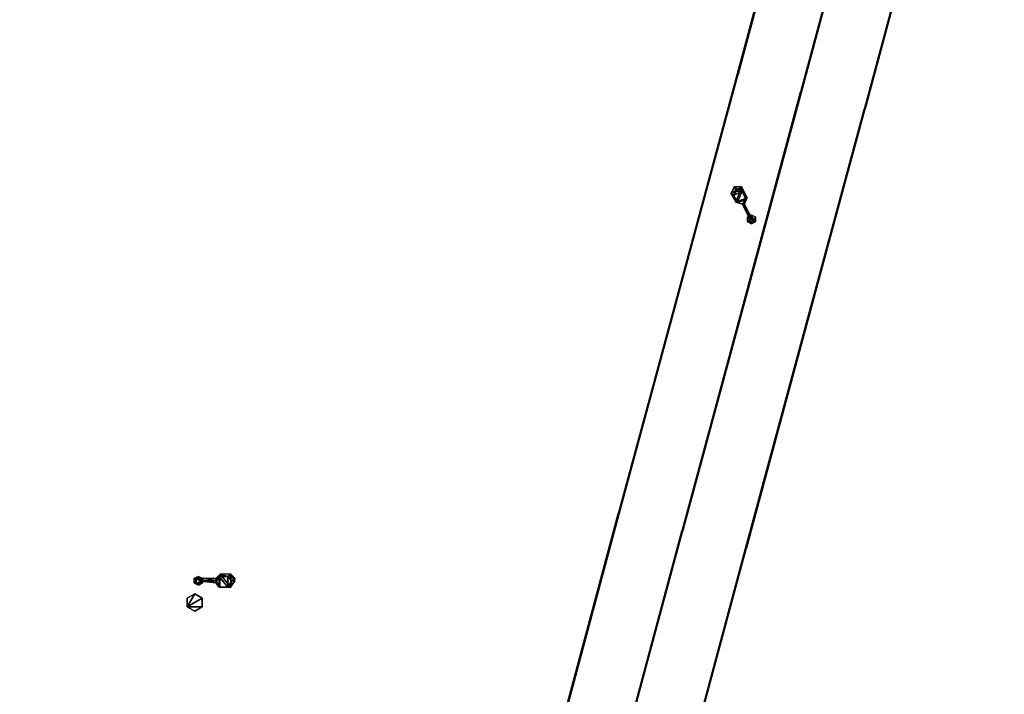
# Model space of a CAD drawing. Header units: inches. Extents: x 92364 to 92568, y 1600225 to 1600383.
# Tile 7 of 17: x 92462 to 92491, y 1600284 to 1600304. Entities that reach past the tile are written whole.
import ezdxf

# ---------------------------------------------------------------- set-up
doc = ezdxf.new("R2010")
doc.units = ezdxf.units.IN
doc.header["$MEASUREMENT"] = 0
doc.layers.add('Objekter_Mast', color=10, linetype='Continuous')

msp = doc.modelspace()

# ---------------------------------------------------------------- meshes
at = {"layer": 'Objekter_Mast', "color": 24, "true_color": 0xaa170d}
mesh = msp.add_polyface(dxfattribs=at)
corners = [(92506.176, 1600382.375, 121.832), (92506.309, 1600382.438, 142.494), (92506.176, 1600382.375, 142.494), (92506.309, 1600382.438, 121.832), (92506.176, 1600382.25, 121.832), (92506.176, 1600382.25, 142.494), (92506.309, 1600382.188, 121.832), (92506.309, 1600382.188, 142.494), (92506.441, 1600382.25, 121.832), (92506.441, 1600382.25, 142.494), (92506.441, 1600382.375, 121.832), (92506.441, 1600382.375, 142.494), (92504.32, 1600382.625, 142.664), (92504.426, 1600383, 142.323), (92504.32, 1600382.625, 142.323), (92504.426, 1600383, 142.664), (92508.293, 1600382, 142.664), (92508.188, 1600381.625, 142.323), (92508.293, 1600382, 142.323), (92508.188, 1600381.625, 142.664), (92488.328, 1600314.625, 110.456), (92488.465, 1600314.75, 131.7), (92488.328, 1600314.625, 131.7), (92488.465, 1600314.75, 110.456), (92488.328, 1600314.5, 110.456), (92488.328, 1600314.5, 131.7), (92488.465, 1600314.375, 110.456), (92488.465, 1600314.375, 131.7), (92488.602, 1600314.5, 110.456), (92488.602, 1600314.5, 131.7), (92488.602, 1600314.625, 110.456), (92488.602, 1600314.625, 131.7), (92486.477, 1600314.875, 131.875), (92486.582, 1600315.25, 131.525), (92486.477, 1600314.875, 131.525), (92486.582, 1600315.25, 131.875), (92490.449, 1600314.25, 131.875), (92490.344, 1600313.875, 131.525), (92490.449, 1600314.25, 131.525), (92490.344, 1600313.875, 131.875), (92464.293, 1600225.562, 108.665), (92464.473, 1600225.625, 136.446), (92464.293, 1600225.562, 136.446), (92464.473, 1600225.625, 108.665), (92464.293, 1600225.312, 108.665), (92464.293, 1600225.312, 136.446), (92464.473, 1600225.25, 108.665), (92464.473, 1600225.25, 136.446), (92464.652, 1600225.312, 108.665), (92464.652, 1600225.312, 136.446), (92464.652, 1600225.562, 108.665), (92464.652, 1600225.562, 136.446), (92462.473, 1600225.688, 136.675), (92462.609, 1600226.188, 136.217), (92462.473, 1600225.688, 136.217), (92462.609, 1600226.188, 136.675), (92466.469, 1600225.188, 136.675), (92466.332, 1600224.688, 136.217), (92466.469, 1600225.188, 136.217), (92466.332, 1600224.688, 136.675)]
mesh.append_faces([[corners[k] for k in face] for face in [(58, 53, 57), (53, 54, 57), (59, 52, 54), (59, 54, 57), (55, 56, 58), (55, 58, 53), (56, 59, 57), (56, 57, 58), (52, 55, 53), (52, 53, 54), (46, 43, 40), (46, 40, 44), (50, 43, 46), (48, 50, 46), (43, 50, 51), (43, 51, 41), (50, 48, 49), (50, 49, 51), (48, 46, 47), (48, 47, 49), (46, 44, 45), (46, 45, 47), (44, 40, 42), (44, 42, 45), (40, 43, 41), (40, 41, 42), (43, 50, 51), (43, 51, 41), (50, 48, 49), (50, 49, 51), (48, 46, 47), (48, 47, 49), (46, 44, 45), (46, 45, 47), (44, 40, 42), (44, 42, 45), (40, 43, 41), (40, 41, 42), (36, 35, 39), (35, 32, 39), (38, 33, 37), (33, 34, 37), (39, 32, 34), (39, 34, 37), (35, 36, 38), (35, 38, 33), (36, 39, 37), (36, 37, 38), (32, 35, 33), (32, 33, 34), (24, 28, 20), (30, 23, 20), (26, 28, 24), (28, 30, 20), (23, 30, 31), (23, 31, 21), (30, 28, 29), (30, 29, 31), (28, 26, 27), (28, 27, 29), (26, 24, 25), (26, 25, 27), (24, 20, 22), (24, 22, 25), (20, 23, 21), (20, 21, 22), (23, 30, 31), (23, 31, 21), (30, 28, 29), (30, 29, 31), (28, 26, 27), (28, 27, 29), (26, 24, 25), (26, 25, 27), (24, 20, 22), (24, 22, 25), (20, 23, 21), (20, 21, 22), (16, 15, 19), (15, 12, 19), (18, 13, 17), (13, 14, 17), (19, 12, 14), (19, 14, 17), (15, 16, 18), (15, 18, 13), (16, 19, 17), (16, 17, 18), (12, 15, 13), (12, 13, 14), (3, 10, 11), (3, 11, 1), (10, 8, 9), (10, 9, 11), (8, 6, 7), (8, 7, 9), (6, 4, 5), (6, 5, 7), (4, 0, 2), (4, 2, 5), (0, 3, 1), (0, 1, 2), (3, 10, 11), (3, 11, 1), (10, 8, 9), (10, 9, 11), (8, 6, 7), (8, 7, 9), (6, 4, 5), (6, 5, 7), (4, 0, 2), (4, 2, 5), (0, 3, 1), (0, 1, 2)]], dxfattribs={"color": 34})
mesh = msp.add_polyface(dxfattribs=at)
corners = [(92506.176, 1600382.375, 121.832), (92506.309, 1600382.438, 142.494), (92506.176, 1600382.375, 142.494), (92506.309, 1600382.438, 121.832), (92506.176, 1600382.25, 121.832), (92506.176, 1600382.25, 142.494), (92506.309, 1600382.188, 121.832), (92506.309, 1600382.188, 142.494), (92506.441, 1600382.25, 121.832), (92506.441, 1600382.25, 142.494), (92506.441, 1600382.375, 121.832), (92506.441, 1600382.375, 142.494), (92504.32, 1600382.625, 142.664), (92504.426, 1600383, 142.323), (92504.32, 1600382.625, 142.323), (92504.426, 1600383, 142.664), (92508.293, 1600382, 142.664), (92508.188, 1600381.625, 142.323), (92508.293, 1600382, 142.323), (92508.188, 1600381.625, 142.664), (92488.328, 1600314.625, 110.456), (92488.465, 1600314.75, 131.7), (92488.328, 1600314.625, 131.7), (92488.465, 1600314.75, 110.456), (92488.328, 1600314.5, 110.456), (92488.328, 1600314.5, 131.7), (92488.465, 1600314.375, 110.456), (92488.465, 1600314.375, 131.7), (92488.602, 1600314.5, 110.456), (92488.602, 1600314.5, 131.7), (92488.602, 1600314.625, 110.456), (92488.602, 1600314.625, 131.7), (92486.477, 1600314.875, 131.875), (92486.582, 1600315.25, 131.525), (92486.477, 1600314.875, 131.525), (92486.582, 1600315.25, 131.875), (92490.449, 1600314.25, 131.875), (92490.344, 1600313.875, 131.525), (92490.449, 1600314.25, 131.525), (92490.344, 1600313.875, 131.875), (92464.293, 1600225.562, 108.665), (92464.473, 1600225.625, 136.446), (92464.293, 1600225.562, 136.446), (92464.473, 1600225.625, 108.665), (92464.293, 1600225.312, 108.665), (92464.293, 1600225.312, 136.446), (92464.473, 1600225.25, 108.665), (92464.473, 1600225.25, 136.446), (92464.652, 1600225.312, 108.665), (92464.652, 1600225.312, 136.446), (92464.652, 1600225.562, 108.665), (92464.652, 1600225.562, 136.446), (92462.473, 1600225.688, 136.675), (92462.609, 1600226.188, 136.217), (92462.473, 1600225.688, 136.217), (92462.609, 1600226.188, 136.675), (92466.469, 1600225.188, 136.675), (92466.332, 1600224.688, 136.217), (92466.469, 1600225.188, 136.217), (92466.332, 1600224.688, 136.675)]
mesh.append_faces([[corners[k] for k in face] for face in [(58, 53, 57), (53, 54, 57), (59, 52, 54), (59, 54, 57), (55, 56, 58), (55, 58, 53), (56, 59, 57), (56, 57, 58), (52, 55, 53), (52, 53, 54), (46, 43, 40), (46, 40, 44), (50, 43, 46), (48, 50, 46), (43, 50, 51), (43, 51, 41), (50, 48, 49), (50, 49, 51), (48, 46, 47), (48, 47, 49), (46, 44, 45), (46, 45, 47), (44, 40, 42), (44, 42, 45), (40, 43, 41), (40, 41, 42), (43, 50, 51), (43, 51, 41), (50, 48, 49), (50, 49, 51), (48, 46, 47), (48, 47, 49), (46, 44, 45), (46, 45, 47), (44, 40, 42), (44, 42, 45), (40, 43, 41), (40, 41, 42), (36, 35, 39), (35, 32, 39), (38, 33, 37), (33, 34, 37), (39, 32, 34), (39, 34, 37), (35, 36, 38), (35, 38, 33), (36, 39, 37), (36, 37, 38), (32, 35, 33), (32, 33, 34), (24, 28, 20), (30, 23, 20), (26, 28, 24), (28, 30, 20), (23, 30, 31), (23, 31, 21), (30, 28, 29), (30, 29, 31), (28, 26, 27), (28, 27, 29), (26, 24, 25), (26, 25, 27), (24, 20, 22), (24, 22, 25), (20, 23, 21), (20, 21, 22), (23, 30, 31), (23, 31, 21), (30, 28, 29), (30, 29, 31), (28, 26, 27), (28, 27, 29), (26, 24, 25), (26, 25, 27), (24, 20, 22), (24, 22, 25), (20, 23, 21), (20, 21, 22), (16, 15, 19), (15, 12, 19), (18, 13, 17), (13, 14, 17), (19, 12, 14), (19, 14, 17), (15, 16, 18), (15, 18, 13), (16, 19, 17), (16, 17, 18), (12, 15, 13), (12, 13, 14), (3, 10, 11), (3, 11, 1), (10, 8, 9), (10, 9, 11), (8, 6, 7), (8, 7, 9), (6, 4, 5), (6, 5, 7), (4, 0, 2), (4, 2, 5), (0, 3, 1), (0, 1, 2), (3, 10, 11), (3, 11, 1), (10, 8, 9), (10, 9, 11), (8, 6, 7), (8, 7, 9), (6, 4, 5), (6, 5, 7), (4, 0, 2), (4, 2, 5), (0, 3, 1), (0, 1, 2)]])
mesh = msp.add_polyface(dxfattribs=at)
corners = [(92483.211, 1600302.312, 131.261), (92486.637, 1600315.062, 131.715), (92486.621, 1600315.062, 131.715), (92483.219, 1600302.312, 131.246), (92486.645, 1600315.062, 131.7), (92486.637, 1600315.062, 131.685), (92483.211, 1600302.312, 131.231), (92486.621, 1600315.062, 131.685), (92483.195, 1600302.312, 131.231), (92486.613, 1600315.062, 131.7), (92483.195, 1600302.312, 131.261), (92485.055, 1600301.812, 131.246), (92488.48, 1600314.562, 131.7), (92488.473, 1600314.562, 131.685), (92485.047, 1600301.812, 131.231), (92488.457, 1600314.562, 131.685), (92485.031, 1600301.812, 131.231), (92488.449, 1600314.562, 131.7), (92485.031, 1600301.812, 131.261), (92488.457, 1600314.562, 131.715), (92485.047, 1600301.812, 131.261), (92488.473, 1600314.562, 131.715), (92490.449, 1600314.25, 131.875), (92486.582, 1600315.25, 131.875), (92490.344, 1600313.875, 131.875), (92490.449, 1600314.25, 131.525), (92486.582, 1600315.25, 131.525), (92490.344, 1600313.875, 131.525), (92486.477, 1600314.875, 131.875), (92486.477, 1600314.875, 131.525), (92488.465, 1600314.375, 110.456), (92488.602, 1600314.5, 110.456), (92488.328, 1600314.5, 110.456), (92488.465, 1600314.375, 131.7), (92488.602, 1600314.5, 131.7), (92488.328, 1600314.5, 131.7), (92488.328, 1600314.625, 131.7)]
mesh.append_faces([[corners[k] for k in face] for face in [(0, 1, 2), (3, 4, 5), (3, 4, 1), (3, 4, 5), (6, 5, 7), (8, 7, 9), (9, 2, 10), (0, 1, 2), (11, 12, 13), (14, 13, 15), (16, 15, 17), (18, 19, 17), (20, 21, 19), (22, 23, 24), (25, 26, 27), (24, 28, 29), (24, 29, 27), (22, 24, 27), (22, 27, 25), (30, 31, 32), (31, 30, 33), (31, 33, 34), (30, 32, 35), (30, 35, 33), (32, 36, 35), (3, 4, 1), (6, 5, 7), (8, 7, 9), (9, 2, 10), (11, 12, 21), (14, 13, 15), (16, 15, 17), (18, 19, 17), (20, 21, 19)]], dxfattribs={"color": 34})
mesh = msp.add_polyface(dxfattribs=at)
corners = [(92483.211, 1600302.312, 131.261), (92486.637, 1600315.062, 131.715), (92486.621, 1600315.062, 131.715), (92483.219, 1600302.312, 131.246), (92486.645, 1600315.062, 131.7), (92486.637, 1600315.062, 131.685), (92483.211, 1600302.312, 131.231), (92486.621, 1600315.062, 131.685), (92483.195, 1600302.312, 131.231), (92486.613, 1600315.062, 131.7), (92483.195, 1600302.312, 131.261), (92485.055, 1600301.812, 131.246), (92488.48, 1600314.562, 131.7), (92488.473, 1600314.562, 131.685), (92485.047, 1600301.812, 131.231), (92488.457, 1600314.562, 131.685), (92485.031, 1600301.812, 131.231), (92488.449, 1600314.562, 131.7), (92485.031, 1600301.812, 131.261), (92488.457, 1600314.562, 131.715), (92485.047, 1600301.812, 131.261), (92488.473, 1600314.562, 131.715), (92490.449, 1600314.25, 131.875), (92486.582, 1600315.25, 131.875), (92490.344, 1600313.875, 131.875), (92490.449, 1600314.25, 131.525), (92486.582, 1600315.25, 131.525), (92490.344, 1600313.875, 131.525), (92486.477, 1600314.875, 131.875), (92486.477, 1600314.875, 131.525), (92488.465, 1600314.375, 110.456), (92488.602, 1600314.5, 110.456), (92488.328, 1600314.5, 110.456), (92488.465, 1600314.375, 131.7), (92488.602, 1600314.5, 131.7), (92488.328, 1600314.5, 131.7), (92488.328, 1600314.625, 131.7)]
mesh.append_faces([[corners[k] for k in face] for face in [(0, 1, 2), (3, 4, 5), (3, 4, 1), (3, 4, 5), (6, 5, 7), (8, 7, 9), (9, 2, 10), (0, 1, 2), (11, 12, 13), (14, 13, 15), (16, 15, 17), (18, 19, 17), (20, 21, 19), (22, 23, 24), (25, 26, 27), (24, 28, 29), (24, 29, 27), (22, 24, 27), (22, 27, 25), (30, 31, 32), (31, 30, 33), (31, 33, 34), (30, 32, 35), (30, 35, 33), (32, 36, 35), (3, 4, 1), (6, 5, 7), (8, 7, 9), (9, 2, 10), (11, 12, 21), (14, 13, 15), (16, 15, 17), (18, 19, 17), (20, 21, 19)]])
mesh = msp.add_polyface(dxfattribs=at)
corners = [(92485.055, 1600301.812, 131.246), (92488.48, 1600314.562, 131.7), (92488.473, 1600314.562, 131.685), (92485.047, 1600301.812, 131.231), (92486.891, 1600301.312, 131.246), (92490.316, 1600314.062, 131.7), (92490.309, 1600314.062, 131.715), (92490.309, 1600314.062, 131.685), (92486.883, 1600301.312, 131.231), (92490.293, 1600314.062, 131.685), (92486.867, 1600301.312, 131.231), (92490.285, 1600314.062, 131.7), (92486.867, 1600301.312, 131.261), (92490.293, 1600314.062, 131.715), (92486.883, 1600301.312, 131.261), (92483.195, 1600302.312, 131.261), (92483.211, 1600302.312, 131.261), (92486.621, 1600315.062, 131.715), (92483.219, 1600302.312, 131.246), (92486.637, 1600315.062, 131.685), (92483.211, 1600302.312, 131.231), (92486.637, 1600315.062, 131.715), (92486.621, 1600315.062, 131.685), (92483.195, 1600302.312, 131.231), (92486.613, 1600315.062, 131.7), (92483.188, 1600302.312, 131.246), (92485.047, 1600301.812, 131.261), (92488.473, 1600314.562, 131.715), (92485.031, 1600301.812, 131.231), (92488.449, 1600314.562, 131.7), (92485.023, 1600301.812, 131.246), (92485.031, 1600301.812, 131.261)]
mesh.append_faces([[corners[k] for k in face] for face in [(0, 1, 2), (0, 2, 3), (4, 5, 6), (4, 5, 7), (8, 7, 9), (10, 9, 11), (12, 13, 11), (14, 6, 13), (15, 16, 17), (18, 19, 20), (14, 6, 13), (4, 5, 7), (16, 18, 21), (18, 19, 20), (20, 22, 23), (23, 24, 25), (25, 24, 15), (15, 16, 17), (26, 0, 27), (0, 1, 27), (0, 2, 3), (28, 29, 30), (30, 31, 29), (4, 5, 6), (8, 7, 9), (10, 9, 11), (12, 13, 11), (16, 18, 21), (20, 22, 23), (23, 24, 25), (25, 24, 15), (26, 0, 27), (28, 29, 30), (30, 31, 29)]], dxfattribs={"color": 34})
mesh = msp.add_polyface(dxfattribs=at)
corners = [(92485.055, 1600301.812, 131.246), (92488.48, 1600314.562, 131.7), (92488.473, 1600314.562, 131.685), (92485.047, 1600301.812, 131.231), (92486.891, 1600301.312, 131.246), (92490.316, 1600314.062, 131.7), (92490.309, 1600314.062, 131.715), (92490.309, 1600314.062, 131.685), (92486.883, 1600301.312, 131.231), (92490.293, 1600314.062, 131.685), (92486.867, 1600301.312, 131.231), (92490.285, 1600314.062, 131.7), (92486.867, 1600301.312, 131.261), (92490.293, 1600314.062, 131.715), (92486.883, 1600301.312, 131.261), (92483.195, 1600302.312, 131.261), (92483.211, 1600302.312, 131.261), (92486.621, 1600315.062, 131.715), (92483.219, 1600302.312, 131.246), (92486.637, 1600315.062, 131.685), (92483.211, 1600302.312, 131.231), (92486.637, 1600315.062, 131.715), (92486.621, 1600315.062, 131.685), (92483.195, 1600302.312, 131.231), (92486.613, 1600315.062, 131.7), (92483.188, 1600302.312, 131.246), (92485.047, 1600301.812, 131.261), (92488.473, 1600314.562, 131.715), (92485.031, 1600301.812, 131.231), (92488.449, 1600314.562, 131.7), (92485.023, 1600301.812, 131.246), (92485.031, 1600301.812, 131.261)]
mesh.append_faces([[corners[k] for k in face] for face in [(0, 1, 2), (0, 2, 3), (4, 5, 6), (4, 5, 7), (8, 7, 9), (10, 9, 11), (12, 13, 11), (14, 6, 13), (15, 16, 17), (18, 19, 20), (14, 6, 13), (4, 5, 7), (16, 18, 21), (18, 19, 20), (20, 22, 23), (23, 24, 25), (25, 24, 15), (15, 16, 17), (26, 0, 27), (0, 1, 27), (0, 2, 3), (28, 29, 30), (30, 31, 29), (4, 5, 6), (8, 7, 9), (10, 9, 11), (12, 13, 11), (16, 18, 21), (20, 22, 23), (23, 24, 25), (25, 24, 15), (26, 0, 27), (28, 29, 30), (30, 31, 29)]])
mesh = msp.add_polyface(dxfattribs=at)
corners = [(92486.883, 1600301.312, 131.261), (92486.891, 1600301.312, 131.246), (92490.309, 1600314.062, 131.715), (92490.309, 1600314.062, 131.685), (92486.883, 1600301.312, 131.231), (92490.293, 1600314.062, 131.685), (92486.867, 1600301.312, 131.231), (92490.285, 1600314.062, 131.7), (92486.859, 1600301.312, 131.246), (92486.867, 1600301.312, 131.261), (92490.293, 1600314.062, 131.715), (92479.766, 1600289.625, 131.154), (92483.195, 1600302.312, 131.231), (92483.188, 1600302.312, 131.246), (92479.789, 1600289.625, 131.169), (92483.219, 1600302.312, 131.246), (92483.211, 1600302.312, 131.261), (92483.211, 1600302.312, 131.231), (92479.781, 1600289.625, 131.154), (92479.766, 1600289.625, 131.184), (92483.195, 1600302.312, 131.261), (92479.781, 1600289.625, 131.184), (92481.625, 1600289.125, 131.169), (92485.055, 1600301.812, 131.246), (92485.047, 1600301.812, 131.261), (92485.047, 1600301.812, 131.231), (92488.457, 1600314.562, 131.685), (92485.031, 1600301.812, 131.231), (92485.031, 1600301.812, 131.261), (92488.457, 1600314.562, 131.715), (92481.602, 1600289.125, 131.184), (92485.023, 1600301.812, 131.246), (92481.617, 1600289.125, 131.184)]
mesh.append_faces([[corners[k] for k in face] for face in [(0, 1, 2), (1, 3, 4), (4, 5, 6), (6, 7, 8), (8, 9, 7), (9, 0, 10), (11, 12, 13), (14, 15, 16), (14, 15, 17), (9, 0, 10), (18, 17, 12), (11, 12, 13), (19, 20, 13), (1, 3, 4), (21, 16, 20), (22, 23, 24), (22, 23, 25), (25, 26, 27), (28, 24, 29), (0, 1, 2), (4, 5, 6), (6, 7, 8), (8, 9, 7), (14, 15, 16), (14, 15, 17), (18, 17, 12), (19, 20, 13), (21, 16, 20), (22, 23, 24), (22, 23, 25), (30, 28, 31), (32, 24, 28), (25, 26, 27), (28, 24, 29)]], dxfattribs={"color": 34})
mesh = msp.add_polyface(dxfattribs=at)
corners = [(92486.883, 1600301.312, 131.261), (92486.891, 1600301.312, 131.246), (92490.309, 1600314.062, 131.715), (92490.309, 1600314.062, 131.685), (92486.883, 1600301.312, 131.231), (92490.293, 1600314.062, 131.685), (92486.867, 1600301.312, 131.231), (92490.285, 1600314.062, 131.7), (92486.859, 1600301.312, 131.246), (92486.867, 1600301.312, 131.261), (92490.293, 1600314.062, 131.715), (92479.766, 1600289.625, 131.154), (92483.195, 1600302.312, 131.231), (92483.188, 1600302.312, 131.246), (92479.789, 1600289.625, 131.169), (92483.219, 1600302.312, 131.246), (92483.211, 1600302.312, 131.261), (92483.211, 1600302.312, 131.231), (92479.781, 1600289.625, 131.154), (92479.766, 1600289.625, 131.184), (92483.195, 1600302.312, 131.261), (92479.781, 1600289.625, 131.184), (92481.625, 1600289.125, 131.169), (92485.055, 1600301.812, 131.246), (92485.047, 1600301.812, 131.261), (92485.047, 1600301.812, 131.231), (92488.457, 1600314.562, 131.685), (92485.031, 1600301.812, 131.231), (92485.031, 1600301.812, 131.261), (92488.457, 1600314.562, 131.715), (92481.602, 1600289.125, 131.184), (92485.023, 1600301.812, 131.246), (92481.617, 1600289.125, 131.184)]
mesh.append_faces([[corners[k] for k in face] for face in [(0, 1, 2), (1, 3, 4), (4, 5, 6), (6, 7, 8), (8, 9, 7), (9, 0, 10), (11, 12, 13), (14, 15, 16), (14, 15, 17), (9, 0, 10), (18, 17, 12), (11, 12, 13), (19, 20, 13), (1, 3, 4), (21, 16, 20), (22, 23, 24), (22, 23, 25), (25, 26, 27), (28, 24, 29), (0, 1, 2), (4, 5, 6), (6, 7, 8), (8, 9, 7), (14, 15, 16), (14, 15, 17), (18, 17, 12), (19, 20, 13), (21, 16, 20), (22, 23, 24), (22, 23, 25), (30, 28, 31), (32, 24, 28), (25, 26, 27), (28, 24, 29)]])
mesh = msp.add_polyface(dxfattribs=at)
corners = [(92481.602, 1600289.125, 131.154), (92485.031, 1600301.812, 131.231), (92485.023, 1600301.812, 131.246), (92483.461, 1600288.625, 131.169), (92486.891, 1600301.312, 131.246), (92486.883, 1600301.312, 131.261), (92486.883, 1600301.312, 131.231), (92483.453, 1600288.625, 131.154), (92486.867, 1600301.312, 131.231), (92483.438, 1600288.625, 131.154), (92486.859, 1600301.312, 131.246), (92483.438, 1600288.625, 131.184), (92486.867, 1600301.312, 131.261), (92483.453, 1600288.625, 131.184), (92479.766, 1600289.625, 131.154), (92483.188, 1600302.312, 131.246), (92479.758, 1600289.625, 131.169), (92479.781, 1600289.625, 131.184), (92479.789, 1600289.625, 131.169), (92483.211, 1600302.312, 131.261), (92483.211, 1600302.312, 131.231), (92479.781, 1600289.625, 131.154), (92483.195, 1600302.312, 131.231), (92479.766, 1600289.625, 131.184), (92483.195, 1600302.312, 131.261), (92481.617, 1600289.125, 131.154), (92485.047, 1600301.812, 131.231), (92481.594, 1600289.125, 131.169), (92481.602, 1600289.125, 131.184), (92485.031, 1600301.812, 131.261), (92481.617, 1600289.125, 131.184), (92485.047, 1600301.812, 131.261), (92481.625, 1600289.125, 131.169)]
mesh.append_faces([[corners[k] for k in face] for face in [(0, 1, 2), (3, 4, 5), (3, 4, 6), (7, 6, 8), (9, 8, 10), (11, 12, 10), (13, 5, 12), (14, 15, 16), (17, 18, 19), (18, 20, 21), (21, 22, 14), (14, 15, 16), (16, 23, 15), (23, 17, 24), (25, 26, 1), (0, 1, 2), (27, 28, 2), (28, 29, 2), (30, 31, 29), (3, 4, 5), (3, 4, 6), (7, 6, 8), (9, 8, 10), (11, 12, 10), (13, 5, 12), (17, 18, 19), (18, 20, 21), (21, 22, 14), (16, 23, 15), (23, 17, 24), (30, 32, 31), (32, 26, 25), (25, 26, 1), (27, 28, 2)]], dxfattribs={"color": 34})
mesh = msp.add_polyface(dxfattribs=at)
corners = [(92481.602, 1600289.125, 131.154), (92485.031, 1600301.812, 131.231), (92485.023, 1600301.812, 131.246), (92483.461, 1600288.625, 131.169), (92486.891, 1600301.312, 131.246), (92486.883, 1600301.312, 131.261), (92486.883, 1600301.312, 131.231), (92483.453, 1600288.625, 131.154), (92486.867, 1600301.312, 131.231), (92483.438, 1600288.625, 131.154), (92486.859, 1600301.312, 131.246), (92483.438, 1600288.625, 131.184), (92486.867, 1600301.312, 131.261), (92483.453, 1600288.625, 131.184), (92479.766, 1600289.625, 131.154), (92483.188, 1600302.312, 131.246), (92479.758, 1600289.625, 131.169), (92479.781, 1600289.625, 131.184), (92479.789, 1600289.625, 131.169), (92483.211, 1600302.312, 131.261), (92483.211, 1600302.312, 131.231), (92479.781, 1600289.625, 131.154), (92483.195, 1600302.312, 131.231), (92479.766, 1600289.625, 131.184), (92483.195, 1600302.312, 131.261), (92481.617, 1600289.125, 131.154), (92485.047, 1600301.812, 131.231), (92481.594, 1600289.125, 131.169), (92481.602, 1600289.125, 131.184), (92485.031, 1600301.812, 131.261), (92481.617, 1600289.125, 131.184), (92485.047, 1600301.812, 131.261), (92481.625, 1600289.125, 131.169)]
mesh.append_faces([[corners[k] for k in face] for face in [(0, 1, 2), (3, 4, 5), (3, 4, 6), (7, 6, 8), (9, 8, 10), (11, 12, 10), (13, 5, 12), (14, 15, 16), (17, 18, 19), (18, 20, 21), (21, 22, 14), (14, 15, 16), (16, 23, 15), (23, 17, 24), (25, 26, 1), (0, 1, 2), (27, 28, 2), (28, 29, 2), (30, 31, 29), (3, 4, 5), (3, 4, 6), (7, 6, 8), (9, 8, 10), (11, 12, 10), (13, 5, 12), (17, 18, 19), (18, 20, 21), (21, 22, 14), (16, 23, 15), (23, 17, 24), (30, 32, 31), (32, 26, 25), (25, 26, 1), (27, 28, 2)]])
mesh = msp.add_polyface(dxfattribs=at)
corners = [(92481.602, 1600289.125, 131.154), (92485.023, 1600301.812, 131.246), (92481.594, 1600289.125, 131.169), (92483.453, 1600288.625, 131.184), (92483.461, 1600288.625, 131.169), (92486.883, 1600301.312, 131.261), (92486.883, 1600301.312, 131.231), (92483.453, 1600288.625, 131.154), (92486.867, 1600301.312, 131.231), (92483.438, 1600288.625, 131.154), (92486.859, 1600301.312, 131.246), (92483.43, 1600288.625, 131.169), (92483.438, 1600288.625, 131.184), (92486.867, 1600301.312, 131.261), (92476.363, 1600276.875, 131.469), (92479.789, 1600289.625, 131.169), (92479.781, 1600289.625, 131.154), (92479.781, 1600289.625, 131.184), (92476.355, 1600276.875, 131.454), (92479.766, 1600289.625, 131.154), (92476.34, 1600276.875, 131.454), (92479.758, 1600289.625, 131.169), (92476.34, 1600276.875, 131.484), (92479.766, 1600289.625, 131.184), (92476.355, 1600276.875, 131.484), (92481.617, 1600289.125, 131.184), (92481.625, 1600289.125, 131.169), (92485.047, 1600301.812, 131.261), (92485.047, 1600301.812, 131.231), (92481.617, 1600289.125, 131.154), (92485.031, 1600301.812, 131.231), (92481.602, 1600289.125, 131.184), (92485.031, 1600301.812, 131.261), (92478.176, 1600276.375, 131.454), (92478.176, 1600276.375, 131.484)]
mesh.append_faces([[corners[k] for k in face] for face in [(0, 1, 2), (3, 4, 5), (4, 6, 7), (7, 8, 9), (9, 10, 11), (11, 12, 10), (12, 3, 13), (14, 15, 16), (14, 15, 17), (14, 15, 16), (18, 16, 19), (20, 19, 21), (22, 23, 21), (24, 17, 23), (25, 26, 27), (26, 28, 29), (29, 30, 0), (0, 1, 2), (31, 25, 32), (3, 4, 5), (4, 6, 7), (7, 8, 9), (9, 10, 11), (11, 12, 10), (12, 3, 13), (14, 15, 17), (18, 16, 19), (20, 19, 21), (22, 23, 21), (24, 17, 23), (33, 0, 2), (34, 31, 2), (29, 30, 0), (31, 25, 32)]], dxfattribs={"color": 34})
mesh = msp.add_polyface(dxfattribs=at)
corners = [(92481.602, 1600289.125, 131.154), (92485.023, 1600301.812, 131.246), (92481.594, 1600289.125, 131.169), (92483.453, 1600288.625, 131.184), (92483.461, 1600288.625, 131.169), (92486.883, 1600301.312, 131.261), (92486.883, 1600301.312, 131.231), (92483.453, 1600288.625, 131.154), (92486.867, 1600301.312, 131.231), (92483.438, 1600288.625, 131.154), (92486.859, 1600301.312, 131.246), (92483.43, 1600288.625, 131.169), (92483.438, 1600288.625, 131.184), (92486.867, 1600301.312, 131.261), (92476.363, 1600276.875, 131.469), (92479.789, 1600289.625, 131.169), (92479.781, 1600289.625, 131.154), (92479.781, 1600289.625, 131.184), (92476.355, 1600276.875, 131.454), (92479.766, 1600289.625, 131.154), (92476.34, 1600276.875, 131.454), (92479.758, 1600289.625, 131.169), (92476.34, 1600276.875, 131.484), (92479.766, 1600289.625, 131.184), (92476.355, 1600276.875, 131.484), (92481.617, 1600289.125, 131.184), (92481.625, 1600289.125, 131.169), (92485.047, 1600301.812, 131.261), (92485.047, 1600301.812, 131.231), (92481.617, 1600289.125, 131.154), (92485.031, 1600301.812, 131.231), (92481.602, 1600289.125, 131.184), (92485.031, 1600301.812, 131.261), (92478.176, 1600276.375, 131.454), (92478.176, 1600276.375, 131.484)]
mesh.append_faces([[corners[k] for k in face] for face in [(0, 1, 2), (3, 4, 5), (4, 6, 7), (7, 8, 9), (9, 10, 11), (11, 12, 10), (12, 3, 13), (14, 15, 16), (14, 15, 17), (14, 15, 16), (18, 16, 19), (20, 19, 21), (22, 23, 21), (24, 17, 23), (25, 26, 27), (26, 28, 29), (29, 30, 0), (0, 1, 2), (31, 25, 32), (3, 4, 5), (4, 6, 7), (7, 8, 9), (9, 10, 11), (11, 12, 10), (12, 3, 13), (14, 15, 17), (18, 16, 19), (20, 19, 21), (22, 23, 21), (24, 17, 23), (33, 0, 2), (34, 31, 2), (29, 30, 0), (31, 25, 32)]])
mesh = msp.add_polyface(dxfattribs=at)
corners = [(92483.574, 1600298.188, 117.411), (92483.605, 1600298.125, 117.291), (92483.629, 1600298.125, 117.291), (92483.559, 1600298.188, 117.411), (92483.34, 1600298.938, 117.66), (92483.332, 1600299.062, 117.54), (92483.109, 1600299.062, 117.591), (92483.16, 1600298.938, 117.711), (92483.348, 1600298.562, 117.531), (92483.156, 1600298.625, 117.465), (92483.344, 1600298.562, 117.411), (92483.199, 1600298.625, 117.585), (92483.531, 1600298.188, 117.411), (92483.574, 1600298.125, 117.291), (92483.555, 1600298.125, 117.711), (92483.605, 1600298.25, 109.711), (92483.477, 1600298.188, 109.711), (92483.605, 1600298.125, 117.711), (92483.656, 1600298.125, 117.711), (92483.734, 1600298.062, 109.711), (92483.734, 1600298.188, 109.711), (92483.656, 1600298.062, 117.711), (92483.398, 1600298.562, 117.411), (92483.391, 1600298.562, 117.531), (92483.473, 1600298.75, 117.465), (92483.449, 1600298.688, 117.585), (92483.008, 1600298.875, 117.54), (92483.078, 1600298.812, 117.66), (92483.395, 1600298.562, 117.531), (92483.535, 1600298.188, 117.411), (92483.578, 1600298.188, 117.411), (92483.352, 1600298.562, 117.531), (92483.453, 1600298.688, 117.585), (92483.082, 1600298.812, 117.66), (92483.164, 1600298.938, 117.711), (92483.477, 1600298.062, 109.711), (92483.555, 1600298.062, 117.711), (92483.605, 1600298, 109.711), (92483.605, 1600298.062, 117.711), (92483.402, 1600298.562, 117.411), (92483.578, 1600298.125, 117.291), (92483.633, 1600298.125, 117.291), (92483.477, 1600298.75, 117.465), (92483.348, 1600298.562, 117.411), (92483.012, 1600298.875, 117.54), (92483.113, 1600299.062, 117.591)]
mesh.append_faces([[corners[k] for k in face] for face in [(4, 25, 24), (4, 24, 5), (25, 23, 24), (23, 22, 24), (23, 0, 22), (0, 2, 22), (27, 7, 26), (7, 6, 26), (11, 27, 9), (27, 26, 9), (36, 14, 35), (14, 16, 35), (3, 12, 13), (3, 13, 1), (33, 4, 34), (28, 32, 31), (32, 4, 11), (11, 4, 33), (31, 32, 11), (28, 31, 29), (3, 30, 28), (28, 29, 3), (44, 5, 45), (9, 5, 44), (43, 42, 9), (39, 43, 40), (39, 42, 43), (42, 5, 9), (1, 41, 39), (39, 40, 1), (38, 36, 37), (36, 35, 37), (17, 18, 15), (18, 20, 15), (21, 38, 37), (21, 37, 19), (0, 3, 1), (0, 1, 2), (25, 23, 24), (23, 22, 24), (7, 4, 6), (4, 5, 6), (12, 8, 10), (12, 10, 13), (11, 27, 9), (27, 26, 9), (8, 11, 9), (8, 9, 10), (0, 3, 1), (0, 1, 2), (23, 0, 22), (0, 2, 22), (25, 23, 24), (23, 22, 24), (14, 17, 15), (14, 15, 16), (27, 7, 26), (7, 6, 26), (12, 8, 10), (12, 10, 13), (11, 27, 9), (27, 26, 9), (44, 5, 45), (9, 5, 44), (43, 42, 9), (39, 43, 40), (39, 42, 43), (42, 5, 9), (1, 41, 39), (39, 40, 1), (3, 12, 13), (3, 13, 1), (44, 5, 45), (9, 5, 44), (43, 42, 9), (39, 43, 40), (39, 42, 43), (42, 5, 9), (1, 41, 39), (39, 40, 1), (18, 21, 19), (18, 19, 20), (18, 21, 19), (18, 19, 20), (38, 36, 37), (36, 35, 37), (21, 38, 37), (21, 37, 19), (14, 17, 15), (14, 15, 16), (38, 36, 37), (36, 35, 37), (36, 14, 35), (14, 16, 35), (17, 18, 15), (18, 20, 15), (21, 38, 37), (21, 37, 19), (17, 18, 15), (18, 20, 15), (36, 14, 35), (14, 16, 35), (33, 4, 34), (28, 32, 31), (32, 4, 11), (11, 4, 33), (31, 32, 11), (28, 31, 29), (3, 30, 28), (28, 29, 3), (33, 4, 34), (28, 32, 31), (32, 4, 11), (11, 4, 33), (31, 32, 11), (28, 31, 29), (3, 30, 28), (28, 29, 3), (8, 11, 9), (8, 9, 10), (4, 25, 24), (4, 24, 5), (3, 12, 13), (3, 13, 1), (27, 7, 26), (7, 6, 26), (7, 4, 6), (4, 5, 6), (4, 25, 24), (4, 24, 5), (23, 0, 22), (0, 2, 22), (18, 21, 19), (18, 19, 20), (14, 17, 15), (14, 15, 16), (12, 8, 10), (12, 10, 13), (8, 11, 9), (8, 9, 10), (7, 4, 6), (4, 5, 6), (0, 3, 1), (0, 1, 2)]], dxfattribs={"color": 34})
mesh = msp.add_polyface(dxfattribs=at)
corners = [(92483.574, 1600298.188, 117.411), (92483.605, 1600298.125, 117.291), (92483.629, 1600298.125, 117.291), (92483.559, 1600298.188, 117.411), (92483.34, 1600298.938, 117.66), (92483.332, 1600299.062, 117.54), (92483.109, 1600299.062, 117.591), (92483.16, 1600298.938, 117.711), (92483.348, 1600298.562, 117.531), (92483.156, 1600298.625, 117.465), (92483.344, 1600298.562, 117.411), (92483.199, 1600298.625, 117.585), (92483.531, 1600298.188, 117.411), (92483.574, 1600298.125, 117.291), (92483.555, 1600298.125, 117.711), (92483.605, 1600298.25, 109.711), (92483.477, 1600298.188, 109.711), (92483.605, 1600298.125, 117.711), (92483.656, 1600298.125, 117.711), (92483.734, 1600298.062, 109.711), (92483.734, 1600298.188, 109.711), (92483.656, 1600298.062, 117.711), (92483.398, 1600298.562, 117.411), (92483.391, 1600298.562, 117.531), (92483.473, 1600298.75, 117.465), (92483.449, 1600298.688, 117.585), (92483.008, 1600298.875, 117.54), (92483.078, 1600298.812, 117.66), (92483.395, 1600298.562, 117.531), (92483.535, 1600298.188, 117.411), (92483.578, 1600298.188, 117.411), (92483.352, 1600298.562, 117.531), (92483.453, 1600298.688, 117.585), (92483.082, 1600298.812, 117.66), (92483.164, 1600298.938, 117.711), (92483.477, 1600298.062, 109.711), (92483.555, 1600298.062, 117.711), (92483.605, 1600298, 109.711), (92483.605, 1600298.062, 117.711), (92483.402, 1600298.562, 117.411), (92483.578, 1600298.125, 117.291), (92483.633, 1600298.125, 117.291), (92483.477, 1600298.75, 117.465), (92483.348, 1600298.562, 117.411), (92483.012, 1600298.875, 117.54), (92483.113, 1600299.062, 117.591)]
mesh.append_faces([[corners[k] for k in face] for face in [(4, 25, 24), (4, 24, 5), (25, 23, 24), (23, 22, 24), (23, 0, 22), (0, 2, 22), (27, 7, 26), (7, 6, 26), (11, 27, 9), (27, 26, 9), (36, 14, 35), (14, 16, 35), (3, 12, 13), (3, 13, 1), (33, 4, 34), (28, 32, 31), (32, 4, 11), (11, 4, 33), (31, 32, 11), (28, 31, 29), (3, 30, 28), (28, 29, 3), (44, 5, 45), (9, 5, 44), (43, 42, 9), (39, 43, 40), (39, 42, 43), (42, 5, 9), (1, 41, 39), (39, 40, 1), (38, 36, 37), (36, 35, 37), (17, 18, 15), (18, 20, 15), (21, 38, 37), (21, 37, 19), (0, 3, 1), (0, 1, 2), (25, 23, 24), (23, 22, 24), (7, 4, 6), (4, 5, 6), (12, 8, 10), (12, 10, 13), (11, 27, 9), (27, 26, 9), (8, 11, 9), (8, 9, 10), (0, 3, 1), (0, 1, 2), (23, 0, 22), (0, 2, 22), (25, 23, 24), (23, 22, 24), (14, 17, 15), (14, 15, 16), (27, 7, 26), (7, 6, 26), (12, 8, 10), (12, 10, 13), (11, 27, 9), (27, 26, 9), (44, 5, 45), (9, 5, 44), (43, 42, 9), (39, 43, 40), (39, 42, 43), (42, 5, 9), (1, 41, 39), (39, 40, 1), (3, 12, 13), (3, 13, 1), (44, 5, 45), (9, 5, 44), (43, 42, 9), (39, 43, 40), (39, 42, 43), (42, 5, 9), (1, 41, 39), (39, 40, 1), (18, 21, 19), (18, 19, 20), (18, 21, 19), (18, 19, 20), (38, 36, 37), (36, 35, 37), (21, 38, 37), (21, 37, 19), (14, 17, 15), (14, 15, 16), (38, 36, 37), (36, 35, 37), (36, 14, 35), (14, 16, 35), (17, 18, 15), (18, 20, 15), (21, 38, 37), (21, 37, 19), (17, 18, 15), (18, 20, 15), (36, 14, 35), (14, 16, 35), (33, 4, 34), (28, 32, 31), (32, 4, 11), (11, 4, 33), (31, 32, 11), (28, 31, 29), (3, 30, 28), (28, 29, 3), (33, 4, 34), (28, 32, 31), (32, 4, 11), (11, 4, 33), (31, 32, 11), (28, 31, 29), (3, 30, 28), (28, 29, 3), (8, 11, 9), (8, 9, 10), (4, 25, 24), (4, 24, 5), (3, 12, 13), (3, 13, 1), (27, 7, 26), (7, 6, 26), (7, 4, 6), (4, 5, 6), (4, 25, 24), (4, 24, 5), (23, 0, 22), (0, 2, 22), (18, 21, 19), (18, 19, 20), (14, 17, 15), (14, 15, 16), (12, 8, 10), (12, 10, 13), (8, 11, 9), (8, 9, 10), (7, 4, 6), (4, 5, 6), (0, 3, 1), (0, 1, 2)]])
mesh = msp.add_polyface(dxfattribs=at)
corners = [(92478.191, 1600276.375, 131.484), (92481.617, 1600289.125, 131.184), (92481.602, 1600289.125, 131.184), (92480.035, 1600275.875, 131.469), (92483.461, 1600288.625, 131.169), (92483.453, 1600288.625, 131.184), (92483.453, 1600288.625, 131.154), (92480.027, 1600275.875, 131.454), (92483.438, 1600288.625, 131.154), (92480.012, 1600275.875, 131.454), (92483.43, 1600288.625, 131.169), (92480.012, 1600275.875, 131.484), (92483.438, 1600288.625, 131.184), (92480.027, 1600275.875, 131.484), (92476.363, 1600276.875, 131.469), (92479.781, 1600289.625, 131.154), (92476.355, 1600276.875, 131.454), (92476.355, 1600276.875, 131.484), (92479.781, 1600289.625, 131.184), (92479.766, 1600289.625, 131.154), (92476.34, 1600276.875, 131.454), (92479.758, 1600289.625, 131.169), (92476.332, 1600276.875, 131.469), (92476.34, 1600276.875, 131.484), (92479.766, 1600289.625, 131.184), (92478.199, 1600276.375, 131.469), (92481.625, 1600289.125, 131.169), (92481.617, 1600289.125, 131.154), (92478.191, 1600276.375, 131.454), (92481.602, 1600289.125, 131.154), (92478.176, 1600276.375, 131.454), (92481.594, 1600289.125, 131.169), (92478.176, 1600276.375, 131.484)]
mesh.append_faces([[corners[k] for k in face] for face in [(0, 1, 2), (3, 4, 5), (3, 4, 6), (7, 6, 8), (9, 8, 10), (11, 12, 10), (13, 5, 12), (14, 15, 16), (17, 14, 18), (14, 15, 16), (16, 19, 20), (20, 21, 22), (22, 23, 21), (23, 17, 24), (13, 5, 12), (3, 4, 6), (25, 26, 1), (25, 26, 27), (28, 27, 29), (30, 29, 31), (32, 2, 31), (0, 1, 2), (3, 4, 5), (7, 6, 8), (9, 8, 10), (11, 12, 10), (17, 14, 18), (16, 19, 20), (20, 21, 22), (22, 23, 21), (23, 17, 24), (25, 26, 1), (25, 26, 27), (28, 27, 29)]], dxfattribs={"color": 34})
mesh = msp.add_polyface(dxfattribs=at)
corners = [(92478.191, 1600276.375, 131.484), (92481.617, 1600289.125, 131.184), (92481.602, 1600289.125, 131.184), (92480.035, 1600275.875, 131.469), (92483.461, 1600288.625, 131.169), (92483.453, 1600288.625, 131.184), (92483.453, 1600288.625, 131.154), (92480.027, 1600275.875, 131.454), (92483.438, 1600288.625, 131.154), (92480.012, 1600275.875, 131.454), (92483.43, 1600288.625, 131.169), (92480.012, 1600275.875, 131.484), (92483.438, 1600288.625, 131.184), (92480.027, 1600275.875, 131.484), (92476.363, 1600276.875, 131.469), (92479.781, 1600289.625, 131.154), (92476.355, 1600276.875, 131.454), (92476.355, 1600276.875, 131.484), (92479.781, 1600289.625, 131.184), (92479.766, 1600289.625, 131.154), (92476.34, 1600276.875, 131.454), (92479.758, 1600289.625, 131.169), (92476.332, 1600276.875, 131.469), (92476.34, 1600276.875, 131.484), (92479.766, 1600289.625, 131.184), (92478.199, 1600276.375, 131.469), (92481.625, 1600289.125, 131.169), (92481.617, 1600289.125, 131.154), (92478.191, 1600276.375, 131.454), (92481.602, 1600289.125, 131.154), (92478.176, 1600276.375, 131.454), (92481.594, 1600289.125, 131.169), (92478.176, 1600276.375, 131.484)]
mesh.append_faces([[corners[k] for k in face] for face in [(0, 1, 2), (3, 4, 5), (3, 4, 6), (7, 6, 8), (9, 8, 10), (11, 12, 10), (13, 5, 12), (14, 15, 16), (17, 14, 18), (14, 15, 16), (16, 19, 20), (20, 21, 22), (22, 23, 21), (23, 17, 24), (13, 5, 12), (3, 4, 6), (25, 26, 1), (25, 26, 27), (28, 27, 29), (30, 29, 31), (32, 2, 31), (0, 1, 2), (3, 4, 5), (7, 6, 8), (9, 8, 10), (11, 12, 10), (17, 14, 18), (16, 19, 20), (20, 21, 22), (22, 23, 21), (23, 17, 24), (25, 26, 1), (25, 26, 27), (28, 27, 29)]])
mesh = msp.add_polyface(dxfattribs=at)
corners = [(92478.176, 1600276.375, 131.484), (92478.191, 1600276.375, 131.484), (92481.602, 1600289.125, 131.184), (92480.027, 1600275.875, 131.484), (92480.035, 1600275.875, 131.469), (92483.453, 1600288.625, 131.184), (92483.453, 1600288.625, 131.154), (92480.027, 1600275.875, 131.454), (92483.438, 1600288.625, 131.154), (92480.012, 1600275.875, 131.454), (92483.43, 1600288.625, 131.169), (92480.004, 1600275.875, 131.469), (92480.012, 1600275.875, 131.484), (92483.438, 1600288.625, 131.184), (92472.934, 1600264.125, 132.146), (92476.363, 1600276.875, 131.469), (92476.355, 1600276.875, 131.484), (92476.355, 1600276.875, 131.454), (92472.91, 1600264.125, 132.131), (92476.34, 1600276.875, 131.454), (92476.332, 1600276.875, 131.469), (92476.34, 1600276.875, 131.484), (92472.91, 1600264.125, 132.161), (92472.926, 1600264.125, 132.161), (92478.199, 1600276.375, 131.469), (92481.617, 1600289.125, 131.184), (92481.617, 1600289.125, 131.154), (92478.191, 1600276.375, 131.454), (92481.602, 1600289.125, 131.154), (92478.176, 1600276.375, 131.454), (92481.594, 1600289.125, 131.169), (92478.168, 1600276.375, 131.469), (92472.926, 1600264.125, 132.131)]
mesh.append_faces([[corners[k] for k in face] for face in [(0, 1, 2), (3, 4, 5), (4, 6, 7), (7, 8, 9), (9, 10, 11), (11, 12, 10), (12, 3, 13), (14, 15, 16), (14, 15, 17), (18, 19, 20), (20, 21, 22), (23, 16, 21), (12, 3, 13), (4, 6, 7), (1, 24, 25), (24, 26, 27), (27, 28, 29), (29, 30, 31), (31, 0, 30), (0, 1, 2), (3, 4, 5), (7, 8, 9), (9, 10, 11), (11, 12, 10), (14, 15, 16), (14, 15, 17), (32, 17, 19), (20, 21, 22), (23, 16, 21), (1, 24, 25), (24, 26, 27), (27, 28, 29), (29, 30, 31), (31, 0, 30)]], dxfattribs={"color": 34})
mesh = msp.add_polyface(dxfattribs=at)
corners = [(92478.176, 1600276.375, 131.484), (92478.191, 1600276.375, 131.484), (92481.602, 1600289.125, 131.184), (92480.027, 1600275.875, 131.484), (92480.035, 1600275.875, 131.469), (92483.453, 1600288.625, 131.184), (92483.453, 1600288.625, 131.154), (92480.027, 1600275.875, 131.454), (92483.438, 1600288.625, 131.154), (92480.012, 1600275.875, 131.454), (92483.43, 1600288.625, 131.169), (92480.004, 1600275.875, 131.469), (92480.012, 1600275.875, 131.484), (92483.438, 1600288.625, 131.184), (92472.934, 1600264.125, 132.146), (92476.363, 1600276.875, 131.469), (92476.355, 1600276.875, 131.484), (92476.355, 1600276.875, 131.454), (92472.91, 1600264.125, 132.131), (92476.34, 1600276.875, 131.454), (92476.332, 1600276.875, 131.469), (92476.34, 1600276.875, 131.484), (92472.91, 1600264.125, 132.161), (92472.926, 1600264.125, 132.161), (92478.199, 1600276.375, 131.469), (92481.617, 1600289.125, 131.184), (92481.617, 1600289.125, 131.154), (92478.191, 1600276.375, 131.454), (92481.602, 1600289.125, 131.154), (92478.176, 1600276.375, 131.454), (92481.594, 1600289.125, 131.169), (92478.168, 1600276.375, 131.469), (92472.926, 1600264.125, 132.131)]
mesh.append_faces([[corners[k] for k in face] for face in [(0, 1, 2), (3, 4, 5), (4, 6, 7), (7, 8, 9), (9, 10, 11), (11, 12, 10), (12, 3, 13), (14, 15, 16), (14, 15, 17), (18, 19, 20), (20, 21, 22), (23, 16, 21), (12, 3, 13), (4, 6, 7), (1, 24, 25), (24, 26, 27), (27, 28, 29), (29, 30, 31), (31, 0, 30), (0, 1, 2), (3, 4, 5), (7, 8, 9), (9, 10, 11), (11, 12, 10), (14, 15, 16), (14, 15, 17), (32, 17, 19), (20, 21, 22), (23, 16, 21), (1, 24, 25), (24, 26, 27), (27, 28, 29), (29, 30, 31), (31, 0, 30)]])
mesh = msp.add_polyface(dxfattribs=at)
corners = [(92467.629, 1600287.75, 117.077), (92467.762, 1600287.75, 109.077), (92467.633, 1600287.812, 109.077), (92467.68, 1600287.688, 117.077), (92467.578, 1600287.625, 117.077), (92467.504, 1600287.625, 109.077), (92467.633, 1600287.562, 109.077), (92467.629, 1600287.625, 117.077), (92468.566, 1600287.5, 116.906), (92468.574, 1600287.875, 116.906), (92468.262, 1600287.875, 116.831), (92468.695, 1600287.688, 116.957), (92468.133, 1600287.688, 116.777), (92467.633, 1600287.688, 116.657), (92468.133, 1600287.625, 116.777), (92468.254, 1600287.5, 116.831), (92468.484, 1600287.812, 117.026), (92468.57, 1600287.875, 116.906), (92468.258, 1600287.875, 116.831), (92468.234, 1600287.812, 116.951), (92468.586, 1600287.688, 117.077), (92468.695, 1600287.75, 116.957), (92468.484, 1600287.5, 117.026), (92467.734, 1600287.688, 116.777), (92468.133, 1600287.75, 116.777), (92467.629, 1600287.75, 116.657), (92468.137, 1600287.688, 116.897), (92467.504, 1600287.75, 109.077), (92467.578, 1600287.688, 117.077), (92467.68, 1600287.625, 117.077), (92467.762, 1600287.625, 109.077), (92468.137, 1600287.625, 116.897), (92468.488, 1600287.812, 117.026), (92468.238, 1600287.812, 116.951), (92468.234, 1600287.5, 116.951)]
mesh.append_faces([[corners[k] for k in face] for face in [(3, 29, 30), (3, 30, 1), (29, 7, 6), (29, 6, 30), (7, 4, 6), (4, 5, 6), (4, 28, 5), (28, 27, 5), (28, 0, 27), (0, 2, 27), (0, 3, 1), (0, 1, 2), (3, 29, 30), (3, 30, 1), (29, 7, 6), (29, 6, 30), (26, 19, 24), (19, 18, 24), (4, 28, 5), (28, 27, 5), (28, 0, 27), (0, 2, 27), (15, 12, 14), (8, 10, 15), (15, 10, 12), (12, 13, 14), (8, 11, 9), (8, 9, 10), (31, 23, 14), (23, 25, 14), (34, 33, 31), (22, 33, 34), (33, 26, 31), (26, 23, 31), (22, 20, 32), (22, 32, 33), (34, 33, 31), (22, 33, 34), (33, 26, 31), (26, 23, 31), (22, 20, 32), (22, 32, 33), (23, 26, 24), (23, 24, 25), (19, 16, 18), (16, 17, 18), (22, 34, 15), (22, 15, 8), (26, 19, 24), (19, 18, 24), (34, 31, 15), (31, 14, 15), (22, 34, 15), (22, 15, 8), (34, 31, 15), (31, 14, 15), (16, 20, 21), (16, 21, 17), (19, 16, 18), (16, 17, 18), (16, 20, 21), (16, 21, 17), (23, 26, 24), (23, 24, 25), (7, 4, 6), (4, 5, 6), (15, 12, 14), (8, 10, 15), (15, 10, 12), (12, 13, 14), (8, 11, 9), (8, 9, 10), (22, 34, 15), (22, 15, 8), (34, 31, 15), (31, 14, 15), (34, 33, 31), (22, 33, 34), (33, 26, 31), (26, 23, 31), (22, 20, 32), (22, 32, 33), (31, 23, 14), (23, 25, 14), (4, 28, 5), (28, 27, 5), (26, 19, 24), (19, 18, 24), (16, 20, 21), (16, 21, 17), (0, 3, 1), (0, 1, 2), (31, 23, 14), (23, 25, 14), (20, 22, 8), (20, 8, 21), (3, 29, 30), (3, 30, 1), (29, 7, 6), (29, 6, 30), (28, 0, 27), (0, 2, 27), (23, 26, 24), (23, 24, 25), (20, 22, 8), (20, 8, 21), (20, 22, 8), (20, 8, 21), (19, 16, 18), (16, 17, 18), (15, 12, 14), (8, 10, 15), (15, 10, 12), (12, 13, 14), (8, 11, 9), (8, 9, 10), (7, 4, 6), (4, 5, 6), (0, 3, 1), (0, 1, 2)]], dxfattribs={"color": 34})
mesh = msp.add_polyface(dxfattribs=at)
corners = [(92467.629, 1600287.75, 117.077), (92467.762, 1600287.75, 109.077), (92467.633, 1600287.812, 109.077), (92467.68, 1600287.688, 117.077), (92467.578, 1600287.625, 117.077), (92467.504, 1600287.625, 109.077), (92467.633, 1600287.562, 109.077), (92467.629, 1600287.625, 117.077), (92468.566, 1600287.5, 116.906), (92468.574, 1600287.875, 116.906), (92468.262, 1600287.875, 116.831), (92468.695, 1600287.688, 116.957), (92468.133, 1600287.688, 116.777), (92467.633, 1600287.688, 116.657), (92468.133, 1600287.625, 116.777), (92468.254, 1600287.5, 116.831), (92468.484, 1600287.812, 117.026), (92468.57, 1600287.875, 116.906), (92468.258, 1600287.875, 116.831), (92468.234, 1600287.812, 116.951), (92468.586, 1600287.688, 117.077), (92468.695, 1600287.75, 116.957), (92468.484, 1600287.5, 117.026), (92467.734, 1600287.688, 116.777), (92468.133, 1600287.75, 116.777), (92467.629, 1600287.75, 116.657), (92468.137, 1600287.688, 116.897), (92467.504, 1600287.75, 109.077), (92467.578, 1600287.688, 117.077), (92467.68, 1600287.625, 117.077), (92467.762, 1600287.625, 109.077), (92468.137, 1600287.625, 116.897), (92468.488, 1600287.812, 117.026), (92468.238, 1600287.812, 116.951), (92468.234, 1600287.5, 116.951)]
mesh.append_faces([[corners[k] for k in face] for face in [(3, 29, 30), (3, 30, 1), (29, 7, 6), (29, 6, 30), (7, 4, 6), (4, 5, 6), (4, 28, 5), (28, 27, 5), (28, 0, 27), (0, 2, 27), (0, 3, 1), (0, 1, 2), (3, 29, 30), (3, 30, 1), (29, 7, 6), (29, 6, 30), (26, 19, 24), (19, 18, 24), (4, 28, 5), (28, 27, 5), (28, 0, 27), (0, 2, 27), (15, 12, 14), (8, 10, 15), (15, 10, 12), (12, 13, 14), (8, 11, 9), (8, 9, 10), (31, 23, 14), (23, 25, 14), (34, 33, 31), (22, 33, 34), (33, 26, 31), (26, 23, 31), (22, 20, 32), (22, 32, 33), (34, 33, 31), (22, 33, 34), (33, 26, 31), (26, 23, 31), (22, 20, 32), (22, 32, 33), (23, 26, 24), (23, 24, 25), (19, 16, 18), (16, 17, 18), (22, 34, 15), (22, 15, 8), (26, 19, 24), (19, 18, 24), (34, 31, 15), (31, 14, 15), (22, 34, 15), (22, 15, 8), (34, 31, 15), (31, 14, 15), (16, 20, 21), (16, 21, 17), (19, 16, 18), (16, 17, 18), (16, 20, 21), (16, 21, 17), (23, 26, 24), (23, 24, 25), (7, 4, 6), (4, 5, 6), (15, 12, 14), (8, 10, 15), (15, 10, 12), (12, 13, 14), (8, 11, 9), (8, 9, 10), (22, 34, 15), (22, 15, 8), (34, 31, 15), (31, 14, 15), (34, 33, 31), (22, 33, 34), (33, 26, 31), (26, 23, 31), (22, 20, 32), (22, 32, 33), (31, 23, 14), (23, 25, 14), (4, 28, 5), (28, 27, 5), (26, 19, 24), (19, 18, 24), (16, 20, 21), (16, 21, 17), (0, 3, 1), (0, 1, 2), (31, 23, 14), (23, 25, 14), (20, 22, 8), (20, 8, 21), (3, 29, 30), (3, 30, 1), (29, 7, 6), (29, 6, 30), (28, 0, 27), (0, 2, 27), (23, 26, 24), (23, 24, 25), (20, 22, 8), (20, 8, 21), (20, 22, 8), (20, 8, 21), (19, 16, 18), (16, 17, 18), (15, 12, 14), (8, 10, 15), (15, 10, 12), (12, 13, 14), (8, 11, 9), (8, 9, 10), (7, 4, 6), (4, 5, 6), (0, 3, 1), (0, 1, 2)]])
mesh = msp.add_polyface(dxfattribs=at)
corners = [(92467.309, 1600287.188, 110.07), (92467.527, 1600287.312, 111.07), (92467.309, 1600287.188, 111.07), (92467.527, 1600287.312, 110.07), (92467.527, 1600286.812, 110.07), (92467.312, 1600286.938, 111.07), (92467.527, 1600286.812, 111.07), (92467.312, 1600286.938, 110.07), (92467.742, 1600286.938, 110.07), (92467.742, 1600286.938, 111.07), (92467.742, 1600287.188, 110.07), (92467.742, 1600287.188, 111.07)]
mesh.append_faces([[corners[k] for k in face] for face in [(3, 0, 7), (10, 3, 7), (4, 8, 7), (8, 10, 7), (3, 10, 11), (3, 11, 1), (7, 0, 2), (7, 2, 5), (10, 8, 9), (10, 9, 11), (8, 4, 6), (8, 6, 9), (4, 7, 5), (4, 5, 6), (3, 10, 11), (3, 11, 1), (7, 0, 2), (7, 2, 5), (0, 3, 1), (0, 1, 2), (3, 10, 11), (3, 11, 1), (10, 8, 9), (10, 9, 11), (8, 4, 6), (8, 6, 9), (4, 7, 5), (4, 5, 6), (7, 0, 2), (7, 2, 5), (0, 3, 1), (0, 1, 2), (3, 0, 7), (10, 3, 7), (4, 8, 7), (8, 10, 7), (10, 8, 9), (10, 9, 11), (8, 4, 6), (8, 6, 9), (4, 7, 5), (4, 5, 6), (0, 3, 1), (0, 1, 2)]], dxfattribs={"color": 34})
mesh = msp.add_polyface(dxfattribs=at)
corners = [(92467.309, 1600287.188, 110.07), (92467.527, 1600287.312, 111.07), (92467.309, 1600287.188, 111.07), (92467.527, 1600287.312, 110.07), (92467.527, 1600286.812, 110.07), (92467.312, 1600286.938, 111.07), (92467.527, 1600286.812, 111.07), (92467.312, 1600286.938, 110.07), (92467.742, 1600286.938, 110.07), (92467.742, 1600286.938, 111.07), (92467.742, 1600287.188, 110.07), (92467.742, 1600287.188, 111.07)]
mesh.append_faces([[corners[k] for k in face] for face in [(3, 0, 7), (10, 3, 7), (4, 8, 7), (8, 10, 7), (3, 10, 11), (3, 11, 1), (7, 0, 2), (7, 2, 5), (10, 8, 9), (10, 9, 11), (8, 4, 6), (8, 6, 9), (4, 7, 5), (4, 5, 6), (3, 10, 11), (3, 11, 1), (7, 0, 2), (7, 2, 5), (0, 3, 1), (0, 1, 2), (3, 10, 11), (3, 11, 1), (10, 8, 9), (10, 9, 11), (8, 4, 6), (8, 6, 9), (4, 7, 5), (4, 5, 6), (7, 0, 2), (7, 2, 5), (0, 3, 1), (0, 1, 2), (3, 0, 7), (10, 3, 7), (4, 8, 7), (8, 10, 7), (10, 8, 9), (10, 9, 11), (8, 4, 6), (8, 6, 9), (4, 7, 5), (4, 5, 6), (0, 3, 1), (0, 1, 2)]])

doc.saveas('drawing.dxf')
